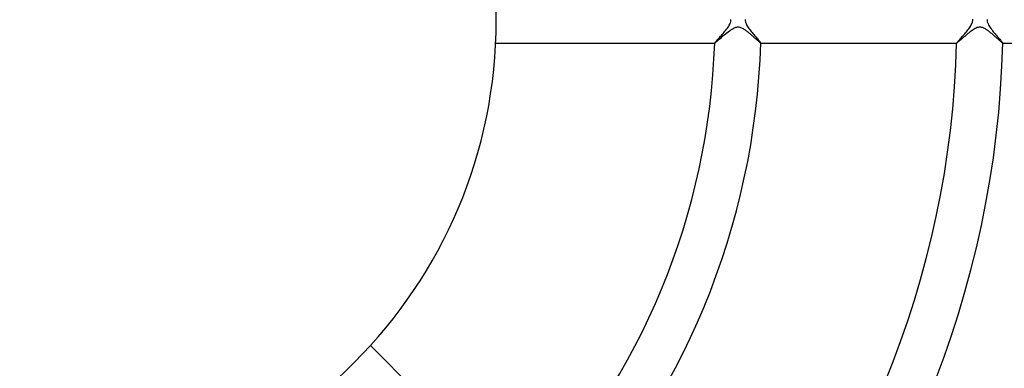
# Model space of a CAD drawing. Header units: millimetres. Extents: x -385 to 385, y -385 to 385.
# Tile 61 of 113: x 1 to 86, y -30 to 0. Entities that reach past the tile are written whole.
import ezdxf

# ---------------------------------------------------------------- set-up
doc = ezdxf.new("R2010")
doc.units = ezdxf.units.MM
doc.layers.add('HIDDEN', color=7, linetype='Continuous')
doc.layers.add('THICK', color=7, linetype='Continuous')

msp = doc.modelspace()

# ---------------------------------------------------------------- linework, layer by layer
at = {"layer": 'HIDDEN'}
for p, q in [((62.46, -0.813), (62.353, -0.883)), ((62.566, -0.752), (62.46, -0.813)), ((62.67, -0.701), (62.566, -0.752)), ((62.766, -0.664), (62.67, -0.701)), ((62.853, -0.64), (62.766, -0.664)), ((62.933, -0.628), (62.853, -0.64)), ((63.014, -0.625), (62.933, -0.628)), ((63.093, -0.632), (63.014, -0.625)), ((63.171, -0.647), (63.093, -0.632)), ((63.248, -0.671), (63.171, -0.647)), ((63.322, -0.7), (63.248, -0.671)), ((63.393, -0.735), (63.322, -0.7)), ((63.462, -0.772), (63.393, -0.735)), ((63.526, -0.811), (63.462, -0.772)), ((63.586, -0.85), (63.526, -0.811)), ((63.642, -0.888), (63.586, -0.85)), ((83.413, -0.844), (83.326, -0.903)), ((83.502, -0.789), (83.413, -0.844)), ((83.59, -0.74), (83.502, -0.789)), ((83.679, -0.697), (83.59, -0.74)), ((83.765, -0.664), (83.679, -0.697)), ((83.847, -0.641), (83.765, -0.664)), ((83.924, -0.629), (83.847, -0.641)), ((83.999, -0.625), (83.924, -0.629)), ((84.072, -0.629), (83.999, -0.625)), ((84.145, -0.641), (84.072, -0.629)), ((84.216, -0.66), (84.145, -0.641)), ((84.284, -0.684), (84.216, -0.66)), ((84.349, -0.713), (84.284, -0.684)), ((84.412, -0.744), (84.349, -0.713)), ((84.471, -0.777), (84.412, -0.744)), ((84.529, -0.812), (84.471, -0.777)), ((84.589, -0.851), (84.529, -0.812)), ((84.649, -0.892), (84.589, -0.851)), ((61.37, -1.677), (61.279, -1.754)), ((61.468, -1.592), (61.37, -1.677)), ((61.573, -1.503), (61.468, -1.592)), ((61.683, -1.409), (61.573, -1.503)), ((61.796, -1.315), (61.683, -1.409)), ((61.909, -1.221), (61.796, -1.315)), ((62.023, -1.129), (61.909, -1.221)), ((62.135, -1.041), (62.023, -1.129)), ((62.246, -0.959), (62.135, -1.041)), ((62.353, -0.883), (62.246, -0.959)), ((63.7, -0.929), (63.642, -0.888)), ((63.758, -0.972), (63.7, -0.929)), ((63.816, -1.017), (63.758, -0.972)), ((63.876, -1.063), (63.816, -1.017)), ((63.935, -1.111), (63.876, -1.063)), ((63.995, -1.16), (63.935, -1.111)), ((64.055, -1.21), (63.995, -1.16)), ((64.114, -1.261), (64.055, -1.21)), ((64.174, -1.312), (64.114, -1.261)), ((64.233, -1.363), (64.174, -1.312)), ((64.291, -1.414), (64.233, -1.363)), ((64.348, -1.465), (64.291, -1.414)), ((64.404, -1.514), (64.348, -1.465)), ((64.458, -1.562), (64.404, -1.514)), ((64.51, -1.609), (64.458, -1.562)), ((64.56, -1.654), (64.51, -1.609)), ((64.608, -1.697), (64.56, -1.654)), ((64.653, -1.738), (64.608, -1.697)), ((82.34, -1.708), (82.267, -1.77)), ((82.417, -1.641), (82.34, -1.708)), ((82.5, -1.569), (82.417, -1.641)), ((82.587, -1.495), (82.5, -1.569)), ((82.678, -1.417), (82.587, -1.495)), ((82.771, -1.339), (82.678, -1.417)), ((82.865, -1.26), (82.771, -1.339)), ((82.959, -1.183), (82.865, -1.26)), ((83.052, -1.108), (82.959, -1.183)), ((83.145, -1.035), (83.052, -1.108)), ((83.237, -0.967), (83.145, -1.035)), ((83.326, -0.903), (83.237, -0.967)), ((84.71, -0.935), (84.649, -0.892)), ((84.772, -0.981), (84.71, -0.935)), ((84.834, -1.029), (84.772, -0.981)), ((84.897, -1.078), (84.834, -1.029)), ((84.96, -1.129), (84.897, -1.078)), ((85.023, -1.181), (84.96, -1.129)), ((85.085, -1.234), (85.023, -1.181)), ((85.148, -1.287), (85.085, -1.234)), ((85.21, -1.34), (85.148, -1.287)), ((85.271, -1.393), (85.21, -1.34)), ((85.331, -1.446), (85.271, -1.393)), ((85.389, -1.497), (85.331, -1.446)), ((85.445, -1.547), (85.389, -1.497)), ((85.499, -1.595), (85.445, -1.547)), ((85.551, -1.641), (85.499, -1.595)), ((85.601, -1.686), (85.551, -1.641)), ((85.649, -1.728), (85.601, -1.686)), ((60.967, -1.998), (60.967, -1.998)), ((60.968, -1.999), (60.967, -1.998)), ((60.967, -2), (60.97, -2)), ((60.968, -2), (60.968, -1.999)), ((60.968, -1.999), (60.968, -1.999)), ((60.969, -2), (60.968, -2)), ((60.97, -2), (60.969, -2)), ((60.987, -1.992), (60.97, -2)), ((61.019, -1.97), (60.987, -1.992)), ((61.066, -1.933), (61.019, -1.97)), ((61.126, -1.884), (61.066, -1.933)), ((61.197, -1.824), (61.126, -1.884)), ((61.279, -1.754), (61.197, -1.824)), ((64.696, -1.776), (64.653, -1.738)), ((64.737, -1.813), (64.696, -1.776)), ((64.775, -1.846), (64.737, -1.813)), ((64.81, -1.877), (64.775, -1.846)), ((64.842, -1.905), (64.81, -1.877)), ((64.87, -1.929), (64.842, -1.905)), ((64.896, -1.95), (64.87, -1.929)), ((64.917, -1.968), (64.896, -1.95)), ((64.936, -1.982), (64.917, -1.968)), ((64.95, -1.992), (64.936, -1.982)), ((64.96, -1.998), (64.95, -1.992)), ((64.967, -2), (64.96, -1.998)), ((64.968, -2), (64.967, -2)), ((64.967, -2), (64.967, -2)), ((64.967, -2), (64.969, -2)), ((64.969, -1.999), (64.968, -2)), ((64.969, -1.998), (64.969, -1.998)), ((64.969, -1.998), (64.969, -1.999)), ((64.969, -1.999), (64.969, -1.999)), ((81.976, -1.999), (81.976, -1.998)), ((81.976, -1.998), (81.976, -1.998)), ((81.977, -2), (81.976, -1.999)), ((81.976, -1.999), (81.976, -1.999)), ((81.976, -2), (81.978, -2)), ((81.978, -2), (81.977, -2)), ((81.977, -2), (81.977, -2)), ((81.991, -1.995), (81.978, -2)), ((82.014, -1.979), (81.991, -1.995)), ((82.048, -1.954), (82.014, -1.979)), ((82.091, -1.919), (82.048, -1.954)), ((82.142, -1.876), (82.091, -1.919)), ((82.201, -1.826), (82.142, -1.876)), ((82.267, -1.77), (82.201, -1.826)), ((85.694, -1.769), (85.649, -1.728)), ((85.736, -1.806), (85.694, -1.769)), ((85.775, -1.841), (85.736, -1.806)), ((85.812, -1.873), (85.775, -1.841)), ((85.845, -1.902), (85.812, -1.873)), ((85.875, -1.927), (85.845, -1.902)), ((85.901, -1.949), (85.875, -1.927)), ((85.924, -1.967), (85.901, -1.949)), ((85.942, -1.981), (85.924, -1.967)), ((85.957, -1.992), (85.942, -1.981)), ((85.968, -1.998), (85.957, -1.992)), ((85.974, -2), (85.968, -1.998)), ((85.975, -2), (85.974, -2)), ((85.974, -2), (85.977, -2)), ((85.976, -2), (85.975, -2)), ((85.977, -1.998), (85.976, -1.999)), ((85.976, -1.999), (85.976, -1.999)), ((85.976, -1.999), (85.976, -2)), ((85.977, -1.998), (85.977, -1.998))]:
    msp.add_line(p, q, dxfattribs=at)
at = {"layer": 'THICK'}
for p, q in [((62.375, 0), (62.373, 0.052)), ((63.627, 0.057), (63.625, 0)), ((63.625, 0), (63.627, -0.06)), ((83.375, 0), (83.37, 0.081)), ((84.624, 0), (84.626, -0.05)), ((84.627, 0.054), (84.625, 0)), ((61.93, -0.886), (62.001, -0.795)), ((62.001, -0.795), (62.068, -0.706)), ((62.068, -0.706), (62.13, -0.617)), ((62.13, -0.617), (62.187, -0.531)), ((62.187, -0.531), (62.238, -0.446)), ((62.238, -0.446), (62.281, -0.364)), ((62.281, -0.364), (62.314, -0.289)), ((62.314, -0.289), (62.339, -0.221)), ((62.339, -0.221), (62.356, -0.16)), ((62.356, -0.16), (62.367, -0.105)), ((62.367, -0.105), (62.373, -0.052)), ((62.373, -0.052), (62.375, 0)), ((63.627, -0.06), (63.635, -0.121)), ((63.635, -0.121), (63.649, -0.181)), ((63.649, -0.181), (63.668, -0.244)), ((63.668, -0.244), (63.694, -0.312)), ((63.694, -0.312), (63.728, -0.387)), ((63.728, -0.387), (63.771, -0.467)), ((63.771, -0.467), (63.822, -0.552)), ((63.822, -0.552), (63.878, -0.639)), ((63.878, -0.639), (63.94, -0.728)), ((63.94, -0.728), (64.006, -0.818)), ((64.006, -0.818), (64.076, -0.908)), ((82.891, -0.935), (82.96, -0.848)), ((82.96, -0.848), (83.027, -0.761)), ((83.027, -0.761), (83.091, -0.675)), ((83.091, -0.675), (83.15, -0.589)), ((83.15, -0.589), (83.204, -0.505)), ((83.204, -0.505), (83.252, -0.421)), ((83.252, -0.421), (83.292, -0.34)), ((83.292, -0.34), (83.325, -0.263)), ((83.325, -0.263), (83.348, -0.191)), ((83.348, -0.191), (83.364, -0.124)), ((83.364, -0.124), (83.373, -0.061)), ((83.373, -0.061), (83.375, 0)), ((84.626, -0.05), (84.632, -0.101)), ((84.632, -0.101), (84.642, -0.151)), ((84.642, -0.151), (84.655, -0.203)), ((84.655, -0.203), (84.674, -0.262)), ((84.674, -0.262), (84.701, -0.327)), ((84.701, -0.327), (84.736, -0.401)), ((84.736, -0.401), (84.781, -0.483)), ((84.781, -0.483), (84.832, -0.568)), ((84.832, -0.568), (84.89, -0.655)), ((84.89, -0.655), (84.953, -0.744)), ((84.953, -0.744), (85.02, -0.834)), ((85.02, -0.834), (85.09, -0.925)), ((61.164, -1.76), (61.219, -1.7)), ((61.219, -1.7), (61.278, -1.634)), ((61.278, -1.634), (61.341, -1.564)), ((61.341, -1.564), (61.408, -1.49)), ((61.408, -1.49), (61.479, -1.412)), ((61.479, -1.412), (61.551, -1.33)), ((61.551, -1.33), (61.626, -1.245)), ((61.626, -1.245), (61.703, -1.157)), ((61.703, -1.157), (61.78, -1.067)), ((61.78, -1.067), (61.856, -0.976)), ((61.856, -0.976), (61.93, -0.886)), ((64.076, -0.908), (64.148, -1)), ((64.148, -1), (64.221, -1.09)), ((64.221, -1.09), (64.293, -1.178)), ((64.293, -1.178), (64.364, -1.263)), ((64.364, -1.263), (64.434, -1.346)), ((64.434, -1.346), (64.501, -1.425)), ((64.501, -1.425), (64.566, -1.501)), ((64.566, -1.501), (64.628, -1.574)), ((64.628, -1.574), (64.687, -1.642)), ((64.687, -1.642), (64.741, -1.706)), ((64.741, -1.706), (64.791, -1.765)), ((82.213, -1.712), (82.27, -1.649)), ((82.27, -1.649), (82.331, -1.581)), ((82.331, -1.581), (82.395, -1.509)), ((82.395, -1.509), (82.463, -1.434)), ((82.463, -1.434), (82.532, -1.356)), ((82.532, -1.356), (82.603, -1.275)), ((82.603, -1.275), (82.675, -1.192)), ((82.675, -1.192), (82.748, -1.108)), ((82.748, -1.108), (82.82, -1.022)), ((82.82, -1.022), (82.891, -0.935)), ((85.09, -0.925), (85.163, -1.015)), ((85.163, -1.015), (85.236, -1.105)), ((85.236, -1.105), (85.309, -1.194)), ((85.309, -1.194), (85.382, -1.281)), ((85.382, -1.281), (85.454, -1.366)), ((85.454, -1.366), (85.525, -1.448)), ((85.525, -1.448), (85.592, -1.527)), ((85.592, -1.527), (85.657, -1.602)), ((85.657, -1.602), (85.718, -1.672)), ((85.718, -1.672), (85.773, -1.738)), ((41.952, -2), (60.967, -2)), ((60.967, -1.998), (60.972, -1.987)), ((60.972, -1.987), (60.985, -1.968)), ((60.985, -1.968), (61.006, -1.941)), ((61.006, -1.941), (61.036, -1.906)), ((61.036, -1.906), (61.072, -1.863)), ((61.072, -1.863), (61.115, -1.815)), ((61.115, -1.815), (61.164, -1.76)), ((64.791, -1.765), (64.835, -1.818)), ((64.835, -1.818), (64.875, -1.866)), ((64.875, -1.866), (64.908, -1.907)), ((64.908, -1.907), (64.934, -1.941)), ((64.934, -1.941), (64.954, -1.968)), ((64.954, -1.968), (64.965, -1.987)), ((64.965, -1.987), (64.969, -1.998)), ((64.969, -2), (81.976, -2)), ((81.976, -1.998), (81.98, -1.987)), ((81.98, -1.987), (81.992, -1.969)), ((81.992, -1.969), (82.012, -1.943)), ((82.012, -1.943), (82.04, -1.91)), ((82.04, -1.91), (82.074, -1.87)), ((82.074, -1.87), (82.115, -1.823)), ((82.115, -1.823), (82.161, -1.77)), ((82.161, -1.77), (82.213, -1.712)), ((85.773, -1.738), (85.824, -1.797)), ((85.824, -1.797), (85.868, -1.85)), ((85.868, -1.85), (85.906, -1.897)), ((85.906, -1.897), (85.937, -1.935)), ((85.937, -1.935), (85.959, -1.965)), ((85.959, -1.965), (85.972, -1.986)), ((85.972, -1.986), (85.977, -1.998)), ((85.977, -2), (102.981, -2)), ((44.525, -41.696), (31.079, -28.251))]:
    msp.add_line(p, q, dxfattribs=at)
for radius, start, end in [(42, 0, 180.00002), (330.5, 179.99998, 0), (323.75, 179.99998, 0), (317, 179.99998, 0), (310.25, 179.99998, 0), (303.5, 179.99998, 0), (296.75, 179.99998, 0), (290, 179.99998, 0), (283.25, 179.99998, 0), (276.5, 179.99998, 0), (269.75, 179.99998, 0), (263, 179.99998, 0), (256.25, 179.99998, 0), (249.5, 179.99998, 0), (242.75, 179.99998, 0), (236, 179.99998, 0), (229.25, 179.99998, 0), (222.5, 179.99998, 0), (215.75, 179.99998, 0), (210, 179.99998, 0), (42, 180.00002, 0), (61, 316.87656, 358.12345), (65, 316.761, 358.23896), (82, 316.39585, 358.60416), (86, 316.33093, 358.66908), (103, 316.1112, 358.88881), (107, 316.06966, 358.93035)]:
    msp.add_arc((0, 0), radius, start, end, dxfattribs=at)

doc.saveas('drawing.dxf')
